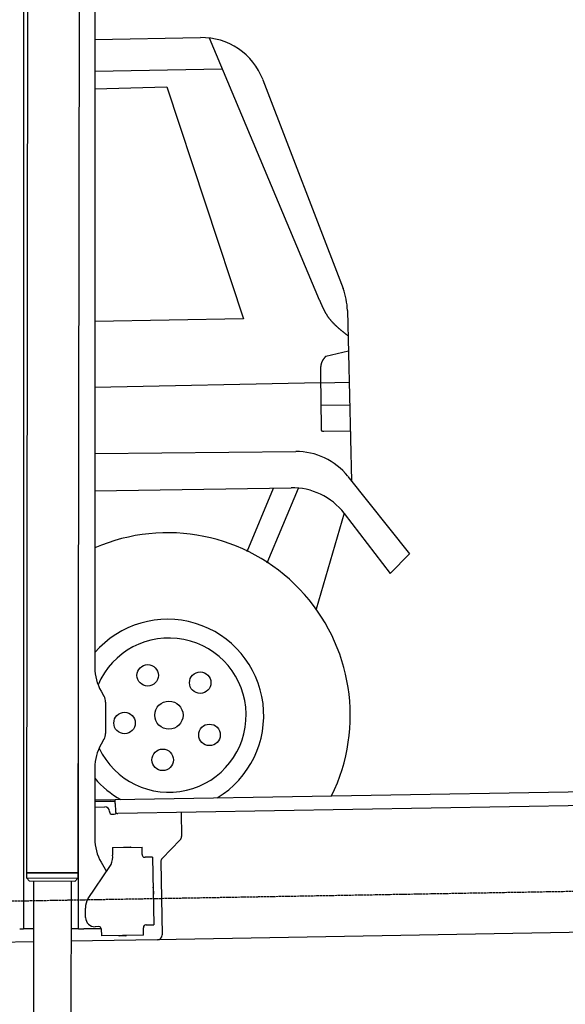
# Model space of a CAD drawing. Extents: x 1073 to 6773, y 5891 to 11716.
# Tile 34 of 45: x 4448 to 5610, y 7912 to 10009. Entities that reach past the tile are written whole.
import ezdxf

# ---------------------------------------------------------------- set-up
doc = ezdxf.new("R2010")
doc.units = 0
doc.linetypes.add('GEN3', pattern=[6.25, 5, -1.25])
doc.layers.get('0').update_dxf_attribs({"linetype": 'CONTINUOUS'})
doc.layers.add('3', color=6, linetype='GEN3')
doc.layers.add('CAR', color=10, linetype='CONTINUOUS')

msp = doc.modelspace()

# ---------------------------------------------------------------- linework, layer by layer
for p, q in [((4574.5, 10306.4), (4571.8, 8191.9)), ((4607.6, 10089.5), (4607.6, 8629.1)), ((4455.6, 10069.5), (4455.6, 8072.5)), ((4464.1, 10072.5), (4461.8, 8192.1)), ((4572.6, 8072.5), (4572.6, 8697)), ((4621, 8579.1), (4627.2, 8568.3)), ((4630.6, 8555.8), (4630.6, 8489.2)), ((4627.2, 8476.7), (4621, 8465.8)), ((4607.6, 8415.8), (4607.6, 8264.5)), ((4651, 8348), (6015.8, 8371.8)), ((4607.6, 8347.3), (4641, 8347.8)), ((4641.1, 8343.8), (4607.6, 8343.3)), ((4607.6, 8332.2), (4628.8, 8332.6)), ((4641, 8347.8), (4651, 8348)), ((4651.1, 8344), (4641.1, 8343.8)), ((4651.2, 8340), (4651, 8348)), ((4651.2, 8340), (4651.5, 8323)), ((6011.4, 8341.8), (4656.6, 8318.1)), ((4639, 8322.8), (4639, 8321.8)), ((4644.1, 8316.9), (4649.1, 8317)), ((4791.5, 8320.5), (4792.4, 8269.6)), ((4645.3, 8245.9), (4708.3, 8247)), ((4645.3, 8245.9), (4645.6, 8229.9)), ((4669.8, 8246.8), (4683.8, 8247.1)), ((4708.6, 8231), (4708.3, 8247)), ((4789.6, 8262.5), (4751.2, 8222.7)), ((4645.7, 8225.7), (4645.6, 8229.9)), ((4708.6, 8231), (4708.6, 8230)), ((4713.7, 8225.1), (4714.7, 8225.1)), ((4730.7, 8225.4), (4714.7, 8225.1)), ((4730.7, 8225.4), (4733.2, 8081.4)), ((4593.6, 8137.1), (4639.7, 8205.5)), ((4621, 8214.5), (4632.4, 8194.7)), ((4748.4, 8215.5), (4751.1, 8059.7)), ((4571.8, 8191.9), (4461.8, 8192.1)), ((4461.8, 8192.1), (4571.8, 8191.9)), ((4461.8, 8192.1), (4461.8, 8181.1)), ((4461.8, 8181.1), (4571.8, 8180.9)), ((4468.8, 8174.1), (4461.8, 8181.1)), ((4564.8, 8173.9), (4571.8, 8180.9)), ((4571.8, 8191.9), (4571.8, 8180.9)), ((4564.8, 8173.9), (4468.8, 8174.1)), ((4477.1, 8174), (4474.2, 6154)), ((4557.1, 8173.9), (4554.2, 6154)), ((4732.3, 8160.4), (4732.6, 8146.4)), ((4455.6, 8097.5), (4455.6, 8072.5)), ((4587.9, 8096.9), (4587.6, 8116.9)), ((4616.3, 8077.4), (4608.3, 8077.2)), ((4711.3, 8076), (4711.3, 8075)), ((4717.2, 8081.1), (4716.2, 8081.1)), ((4717.2, 8081.1), (4733.2, 8081.4)), ((4447.6, 8072.5), (4455.6, 8072.5)), ((4463.6, 8072.5), (4455.6, 8072.5)), ((4476.6, 8072.5), (4463.6, 8072.5)), ((4572.6, 8072.5), (4556.6, 8072.5)), ((4572.6, 8072.5), (4584.6, 8072.5)), ((4621.4, 8072.5), (4584.6, 8072.5)), ((4621.4, 8072.5), (4621.6, 8057.5)), ((4711.6, 8059), (4621.6, 8057.5)), ((4673.6, 8057.9), (4659.6, 8057.6)), ((4711.6, 8059), (4711.3, 8075)), ((5936.1, 8070.4), (4741.3, 8049.5)), ((4476.5, 8044.9), (4146.4, 8039.2)), ((4741.3, 8049.5), (4556.6, 8046.3))]:
    msp.add_line(p, q)
msp.add_polyline3d([(4621.4, 8072.4, 0), (4621.4, 8072.5, 0), (4621.4, 8072.5, 0), (4621.4, 8072.5, 0), (4621.4, 8072.5, 0), (4621.4, 8072.5, 0), (4621.4, 8072.5, 0), (4621.4, 8072.5, 0), (4621.4, 8072.5, 0), (4621.4, 8072.5, 0), (4621.4, 8072.5, 0), (4621.4, 8072.5, 0), (4621.4, 8072.5, 0), (4621.4, 8072.6, 0), (4621.4, 8072.6, 0), (4621.4, 8072.6, 0), (4621.4, 8072.6, 0), (4621.4, 8072.6, 0), (4621.4, 8072.6, 0), (4621.4, 8072.6, 0), (4621.4, 8072.6, 0), (4621.4, 8072.6, 0), (4621.4, 8072.6, 0), (4621.4, 8072.6, 0), (4621.4, 8072.6, 0), (4621.4, 8072.6, 0), (4621.3, 8072.6, 0), (4621.3, 8072.7, 0), (4621.3, 8072.7, 0), (4621.3, 8072.7, 0), (4621.3, 8072.7, 0), (4621.3, 8072.7, 0), (4621.3, 8072.7, 0), (4621.3, 8072.7, 0), (4621.3, 8072.7, 0), (4621.3, 8072.7, 0), (4621.3, 8072.7, 0), (4621.3, 8072.7, 0), (4621.3, 8072.8, 0), (4621.3, 8072.8, 0), (4621.3, 8072.8, 0), (4621.3, 8072.8, 0), (4621.3, 8072.8, 0), (4621.3, 8072.8, 0), (4621.3, 8072.8, 0), (4621.3, 8072.8, 0), (4621.3, 8072.8, 0), (4621.3, 8072.8, 0), (4621.3, 8072.8, 0), (4621.3, 8072.8, 0), (4621.3, 8072.8, 0), (4621.3, 8072.9, 0), (4621.3, 8072.9, 0), (4621.3, 8072.9, 0), (4621.3, 8072.9, 0), (4621.3, 8072.9, 0), (4621.3, 8072.9, 0), (4621.3, 8072.9, 0), (4621.3, 8072.9, 0), (4621.3, 8072.9, 0), (4621.3, 8072.9, 0), (4621.3, 8072.9, 0), (4621.3, 8072.9, 0), (4621.3, 8072.9, 0), (4621.3, 8072.9, 0), (4621.3, 8073, 0), (4621.3, 8073, 0), (4621.3, 8073, 0), (4621.3, 8073, 0), (4621.3, 8073, 0), (4621.3, 8073, 0), (4621.3, 8073, 0), (4621.3, 8073, 0), (4621.3, 8073, 0), (4621.3, 8073, 0), (4621.3, 8073, 0), (4621.3, 8073.1, 0), (4621.3, 8073.1, 0), (4621.3, 8073.1, 0), (4621.3, 8073.1, 0), (4621.3, 8073.1, 0), (4621.3, 8073.1, 0), (4621.3, 8073.1, 0), (4621.3, 8073.1, 0), (4621.3, 8073.1, 0), (4621.3, 8073.1, 0), (4621.3, 8073.1, 0), (4621.3, 8073.1, 0), (4621.3, 8073.1, 0), (4621.3, 8073.1, 0), (4621.3, 8073.2, 0), (4621.3, 8073.2, 0), (4621.3, 8073.2, 0), (4621.3, 8073.2, 0), (4621.3, 8073.2, 0), (4621.3, 8073.2, 0), (4621.3, 8073.2, 0), (4621.3, 8073.2, 0), (4621.3, 8073.2, 0), (4621.3, 8073.2, 0), (4621.3, 8073.2, 0), (4621.3, 8073.2, 0), (4621.3, 8073.2, 0), (4621.3, 8073.3, 0), (4621.3, 8073.3, 0), (4621.3, 8073.3, 0), (4621.3, 8073.3, 0), (4621.3, 8073.3, 0), (4621.3, 8073.3, 0), (4621.3, 8073.3, 0), (4621.3, 8073.3, 0), (4621.3, 8073.3, 0), (4621.3, 8073.3, 0), (4621.3, 8073.3, 0), (4621.3, 8073.4, 0), (4621.2, 8073.4, 0), (4621.2, 8073.4, 0), (4621.2, 8073.4, 0), (4621.2, 8073.4, 0), (4621.2, 8073.4, 0), (4621.2, 8073.4, 0), (4621.2, 8073.4, 0), (4621.2, 8073.4, 0), (4621.2, 8073.4, 0), (4621.2, 8073.4, 0), (4621.2, 8073.4, 0), (4621.2, 8073.4, 0), (4621.2, 8073.4, 0)])
for centre, radius, start, end in [((4571.6, 8673.5), 2, 60, 61.1039), ((4571.6, 8651.5), 2, 297.616, 300), ((4707.6, 8629.1), 100, 180, 210), ((4605.6, 8555.8), 25, 0, 30), ((4605.6, 8489.2), 25, 330, 0), ((4707.6, 8415.8), 100, 150, 180), ((4629, 8322.6), 10, 1, 91), ((4644, 8321.9), 5, 181, 271), ((4649, 8322), 5, 271, 327.7633), ((4656.5, 8323.1), 5, 181, 271), ((4707.6, 8264.5), 100, 180, 210), ((4782.4, 8269.4), 10, 316, 1), ((4669.8, 8245.8), 1, 91, 151), ((4683.8, 8246.1), 1, 31, 91), ((4571.6, 8223.5), 2, 60, 82.1586), ((4610.7, 8225), 35, 326, 1), ((4713.6, 8230.1), 5, 181, 271), ((4758.4, 8215.7), 10, 136, 181), ((4571.6, 8201.5), 2, 276.6849, 300), ((4731.3, 8160.4), 1, 1, 61), ((4731.6, 8146.4), 1, 301, 1), ((4622.6, 8117.5), 35, 146, 181), ((4607.9, 8097.2), 20, 181, 271), ((4616.4, 8072.4), 5, 12.537, 91), ((4716.3, 8076.1), 5, 91, 181), ((4659.6, 8058.6), 1, 211, 271), ((4673.6, 8058.9), 1, 271, 331), ((4741.1, 8059.5), 10, 271, 1)]:
    msp.add_arc(centre, radius, start, end)
at = {"layer": '3'}
msp.add_line((1175.3, 8075.3), (6230.4, 8163.5), dxfattribs=at)
at = {"layer": 'CAR'}
for p, q in [((4607.6, 9967.4), (4832.8, 9971.4)), ((4851.1, 9970.5), (5086, 9412.9)), ((4607.6, 9900), (4878.8, 9904.6)), ((4966, 9881.6), (5136.6, 9436.8)), ((4607.6, 9862), (4761.1, 9866.2)), ((4761.1, 9866.2), (4924.8, 9372.3)), ((5145.8, 9390.1), (5154.8, 9026.7)), ((4924.8, 9372.3), (4607.6, 9366.7)), ((5148, 9303.4), (5099.6, 9292.1)), ((5088.3, 9252), (5090, 9139.7)), ((5088.5, 9235.7), (4607.6, 9225.6)), ((5088.5, 9235.7), (5149.6, 9237)), ((5089.2, 9188.2), (5150.8, 9189.3)), ((5095.3, 9133.2), (5152.1, 9133.7)), ((4607.6, 9085), (5035.7, 9089.6)), ((5146.8, 9036.2), (5278, 8871.4)), ((4607.6, 9005.6), (5025.8, 9012.3)), ((4932.4, 8876.9), (4988.7, 9011.7)), ((4975.2, 8852.5), (5041.6, 9011.7)), ((5138.9, 8957.9), (5079.3, 8753.6)), ((5138.9, 8957.3), (5237.3, 8829.9)), ((5237.3, 8829.9), (5278, 8871.4))]:
    msp.add_line(p, q, dxfattribs=at)
for points in [[(5086, 9412.9, 0), (5086.3, 9412.3, 0), (5086.5, 9411.7, 0), (5086.8, 9411.1, 0), (5087, 9410.6, 0), (5087.3, 9410, 0), (5087.5, 9409.4, 0), (5087.8, 9408.8, 0), (5088, 9408.2, 0), (5088.3, 9407.6, 0), (5088.5, 9407.1, 0), (5088.8, 9406.5, 0), (5089, 9405.9, 0), (5089.3, 9405.3, 0), (5089.5, 9404.7, 0), (5089.8, 9404.1, 0), (5090, 9403.6, 0), (5090.3, 9403, 0), (5090.5, 9402.4, 0), (5090.8, 9401.8, 0), (5091.1, 9401.3, 0), (5091.3, 9400.7, 0), (5091.6, 9400.1, 0), (5091.8, 9399.5, 0), (5092.1, 9399, 0), (5092.3, 9398.4, 0), (5092.6, 9397.8, 0), (5092.9, 9397.2, 0), (5093.1, 9396.7, 0), (5093.4, 9396.1, 0), (5093.7, 9395.5, 0), (5093.9, 9395, 0), (5094.2, 9394.4, 0), (5094.5, 9393.8, 0), (5094.8, 9393.3, 0), (5095, 9392.7, 0), (5095.3, 9392.2, 0), (5095.6, 9391.6, 0), (5095.9, 9391, 0), (5096.2, 9390.5, 0), (5096.5, 9389.9, 0), (5096.7, 9389.4, 0), (5097, 9388.8, 0), (5097.3, 9388.3, 0), (5097.6, 9387.7, 0), (5097.9, 9387.2, 0), (5098.2, 9386.6, 0), (5098.5, 9386.1, 0), (5098.8, 9385.5, 0), (5099.1, 9385, 0), (5099.4, 9384.5, 0), (5099.8, 9383.9, 0), (5100.1, 9383.4, 0), (5100.4, 9382.9, 0), (5100.7, 9382.3, 0), (5101, 9381.8, 0), (5101.4, 9381.3, 0), (5101.7, 9380.8, 0), (5102, 9380.2, 0), (5102.3, 9379.7, 0), (5102.7, 9379.2, 0), (5103, 9378.7, 0), (5103.4, 9378.2, 0), (5103.7, 9377.7, 0), (5104.1, 9377.2, 0), (5104.4, 9376.6, 0), (5104.8, 9376.1, 0), (5105.1, 9375.6, 0), (5105.5, 9375.1, 0), (5105.9, 9374.6, 0), (5106.2, 9374.2, 0), (5106.6, 9373.7, 0), (5107, 9373.2, 0), (5107.3, 9372.7, 0), (5107.7, 9372.2, 0), (5108.1, 9371.7, 0), (5108.5, 9371.2, 0), (5108.9, 9370.8, 0), (5109.3, 9370.3, 0), (5109.7, 9369.8, 0), (5110.1, 9369.3, 0), (5110.5, 9368.9, 0), (5110.9, 9368.4, 0), (5111.3, 9367.9, 0), (5111.7, 9367.5, 0), (5112.1, 9367, 0), (5112.5, 9366.5, 0), (5112.9, 9366.1, 0), (5113.3, 9365.6, 0), (5113.8, 9365.2, 0), (5114.2, 9364.7, 0), (5114.6, 9364.3, 0), (5115, 9363.8, 0), (5115.4, 9363.4, 0), (5115.9, 9362.9, 0), (5116.3, 9362.5, 0), (5116.8, 9362, 0), (5117.2, 9361.6, 0), (5117.6, 9361.2, 0), (5118.1, 9360.7, 0), (5118.5, 9360.3, 0), (5119, 9359.9, 0), (5119.4, 9359.4, 0), (5119.9, 9359, 0), (5120.3, 9358.5, 0), (5120.8, 9358.1, 0), (5121.2, 9357.7, 0), (5121.7, 9357.3, 0), (5122.1, 9356.8, 0), (5122.6, 9356.4, 0), (5123.1, 9356, 0), (5123.5, 9355.6, 0), (5124, 9355.1, 0), (5124.5, 9354.7, 0), (5124.9, 9354.3, 0), (5125.4, 9353.9, 0), (5125.9, 9353.5, 0), (5126.4, 9353.1, 0), (5126.8, 9352.6, 0), (5127.3, 9352.2, 0), (5127.8, 9351.8, 0), (5128.3, 9351.4, 0), (5128.8, 9351, 0), (5129.2, 9350.6, 0), (5129.7, 9350.2, 0), (5130.2, 9349.8, 0), (5130.7, 9349.4, 0), (5131.2, 9349, 0), (5131.7, 9348.6, 0), (5132.2, 9348.2, 0), (5132.6, 9347.8, 0), (5133.1, 9347.4, 0), (5133.6, 9347, 0), (5134.1, 9346.5, 0), (5134.6, 9346.1, 0), (5135.1, 9345.8, 0), (5135.6, 9345.4, 0), (5136.1, 9345, 0), (5136.6, 9344.6, 0), (5137.1, 9344.2, 0), (5137.6, 9343.8, 0), (5138.1, 9343.4, 0), (5138.6, 9343, 0), (5139.1, 9342.6, 0), (5139.6, 9342.2, 0), (5140.1, 9341.8, 0), (5140.6, 9341.4, 0), (5141.1, 9341, 0), (5141.6, 9340.6, 0), (5142.1, 9340.2, 0), (5142.6, 9339.8, 0), (5143.1, 9339.4, 0), (5143.6, 9339, 0), (5144.1, 9338.6, 0), (5144.6, 9338.2, 0), (5145.1, 9337.9, 0), (5145.6, 9337.5, 0), (5146.1, 9337.1, 0), (5146.7, 9336.7, 0), (5147.2, 9336.3, 0)], [(5099.6, 9292.1, 0), (5099.4, 9291.9, 0), (5099.3, 9291.7, 0), (5099.1, 9291.5, 0), (5098.9, 9291.3, 0), (5098.7, 9291.1, 0), (5098.5, 9290.9, 0), (5098.4, 9290.6, 0), (5098.2, 9290.5, 0), (5098, 9290.2, 0), (5097.8, 9290, 0), (5097.6, 9289.8, 0), (5097.4, 9289.6, 0), (5097.3, 9289.4, 0), (5097.1, 9289.2, 0), (5096.9, 9289, 0), (5096.8, 9288.8, 0), (5096.6, 9288.6, 0), (5096.4, 9288.4, 0), (5096.2, 9288.2, 0), (5096.1, 9288, 0), (5095.9, 9287.8, 0), (5095.7, 9287.6, 0), (5095.6, 9287.4, 0), (5095.4, 9287.1, 0), (5095.2, 9286.9, 0), (5095.1, 9286.7, 0), (5094.9, 9286.5, 0), (5094.8, 9286.3, 0), (5094.6, 9286.1, 0), (5094.4, 9285.9, 0), (5094.3, 9285.6, 0), (5094.1, 9285.4, 0), (5094, 9285.2, 0), (5093.8, 9285, 0), (5093.7, 9284.8, 0), (5093.6, 9284.6, 0), (5093.4, 9284.3, 0), (5093.3, 9284.1, 0), (5093.1, 9283.9, 0), (5093, 9283.7, 0), (5092.9, 9283.4, 0), (5092.8, 9283.2, 0), (5092.6, 9283, 0), (5092.5, 9282.8, 0), (5092.4, 9282.5, 0), (5092.3, 9282.3, 0), (5092.1, 9282.1, 0), (5092, 9281.8, 0), (5091.9, 9281.6, 0), (5091.8, 9281.4, 0), (5091.7, 9281.1, 0), (5091.6, 9280.9, 0), (5091.5, 9280.6, 0), (5091.4, 9280.4, 0), (5091.3, 9280.2, 0), (5091.2, 9279.9, 0), (5091.1, 9279.7, 0), (5091, 9279.5, 0), (5090.9, 9279.2, 0), (5090.8, 9279, 0), (5090.7, 9278.7, 0), (5090.6, 9278.5, 0), (5090.6, 9278.2, 0), (5090.5, 9278, 0), (5090.4, 9277.7, 0), (5090.3, 9277.5, 0), (5090.2, 9277.2, 0), (5090.2, 9277, 0), (5090.1, 9276.7, 0), (5090, 9276.5, 0), (5089.9, 9276.2, 0), (5089.9, 9276, 0), (5089.8, 9275.7, 0), (5089.8, 9275.5, 0), (5089.7, 9275.2, 0), (5089.6, 9275, 0), (5089.6, 9274.7, 0), (5089.5, 9274.4, 0), (5089.4, 9274.2, 0), (5089.4, 9273.9, 0), (5089.4, 9273.7, 0), (5089.3, 9273.4, 0), (5089.2, 9273.1, 0), (5089.2, 9272.9, 0), (5089.1, 9272.6, 0), (5089.1, 9272.4, 0), (5089.1, 9272.1, 0), (5089, 9271.8, 0), (5089, 9271.6, 0), (5088.9, 9271.3, 0), (5088.9, 9271, 0), (5088.9, 9270.8, 0), (5088.8, 9270.5, 0), (5088.8, 9270.2, 0), (5088.8, 9270, 0), (5088.7, 9269.7, 0), (5088.7, 9269.4, 0), (5088.6, 9269.1, 0), (5088.6, 9268.9, 0), (5088.6, 9268.6, 0), (5088.6, 9268.3, 0), (5088.5, 9268.1, 0), (5088.5, 9267.8, 0), (5088.5, 9267.5, 0), (5088.5, 9267.2, 0), (5088.4, 9267, 0), (5088.4, 9266.7, 0), (5088.4, 9266.4, 0), (5088.4, 9266.1, 0), (5088.4, 9265.9, 0), (5088.4, 9265.6, 0), (5088.3, 9265.3, 0), (5088.3, 9265, 0), (5088.3, 9264.8, 0), (5088.3, 9264.5, 0), (5088.3, 9264.2, 0), (5088.3, 9263.9, 0), (5088.3, 9263.6, 0), (5088.2, 9263.4, 0), (5088.2, 9263.1, 0), (5088.2, 9262.8, 0), (5088.2, 9262.5, 0), (5088.2, 9262.2, 0), (5088.2, 9262, 0), (5088.2, 9261.7, 0), (5088.2, 9261.4, 0), (5088.2, 9261.1, 0), (5088.2, 9260.8, 0), (5088.2, 9260.6, 0), (5088.2, 9260.3, 0), (5088.2, 9260, 0), (5088.2, 9259.7, 0), (5088.2, 9259.4, 0), (5088.2, 9259.1, 0), (5088.2, 9258.9, 0), (5088.2, 9258.6, 0), (5088.2, 9258.3, 0), (5088.2, 9258, 0), (5088.2, 9257.7, 0), (5088.2, 9257.4, 0), (5088.2, 9257.2, 0), (5088.2, 9256.9, 0), (5088.2, 9256.6, 0), (5088.2, 9256.3, 0), (5088.2, 9256, 0), (5088.2, 9255.7, 0), (5088.2, 9255.4, 0), (5088.2, 9255.2, 0), (5088.2, 9254.9, 0), (5088.2, 9254.6, 0), (5088.2, 9254.3, 0), (5088.2, 9254, 0), (5088.3, 9253.7, 0), (5088.3, 9253.4, 0), (5088.3, 9253.2, 0), (5088.3, 9252.9, 0), (5088.3, 9252.6, 0), (5088.3, 9252.3, 0), (5088.3, 9252, 0)], [(5090, 9139.6, 0), (5090, 9139.6, 0), (5090, 9139.5, 0), (5090, 9139.4, 0), (5090, 9139.3, 0), (5090, 9139.2, 0), (5090, 9139.2, 0), (5090, 9139.1, 0), (5090, 9139, 0), (5090, 9138.9, 0), (5090, 9138.9, 0), (5090, 9138.8, 0), (5090, 9138.7, 0), (5090, 9138.6, 0), (5089.9, 9138.5, 0), (5089.9, 9138.5, 0), (5089.9, 9138.4, 0), (5089.9, 9138.3, 0), (5089.9, 9138.2, 0), (5089.9, 9138.1, 0), (5089.9, 9138.1, 0), (5089.9, 9138, 0), (5089.9, 9137.9, 0), (5089.9, 9137.8, 0), (5089.9, 9137.8, 0), (5089.9, 9137.7, 0), (5089.9, 9137.6, 0), (5089.9, 9137.5, 0), (5089.9, 9137.5, 0), (5089.9, 9137.4, 0), (5089.9, 9137.3, 0), (5089.9, 9137.2, 0), (5089.9, 9137.2, 0), (5089.9, 9137.1, 0), (5089.9, 9137, 0), (5089.9, 9137, 0), (5089.9, 9136.9, 0), (5089.9, 9136.8, 0), (5089.9, 9136.7, 0), (5089.9, 9136.7, 0), (5089.9, 9136.6, 0), (5089.9, 9136.5, 0), (5089.9, 9136.5, 0), (5089.9, 9136.4, 0), (5089.9, 9136.3, 0), (5089.9, 9136.2, 0), (5089.9, 9136.2, 0), (5089.9, 9136.1, 0), (5089.9, 9136, 0), (5089.9, 9136, 0), (5090, 9135.9, 0), (5090, 9135.8, 0), (5090, 9135.8, 0), (5090, 9135.7, 0), (5090, 9135.6, 0), (5090, 9135.6, 0), (5090, 9135.5, 0), (5090, 9135.5, 0), (5090, 9135.4, 0), (5090.1, 9135.4, 0), (5090.1, 9135.3, 0), (5090.1, 9135.2, 0), (5090.1, 9135.2, 0), (5090.1, 9135.1, 0), (5090.1, 9135, 0), (5090.1, 9135, 0), (5090.2, 9134.9, 0), (5090.2, 9134.9, 0), (5090.2, 9134.8, 0), (5090.2, 9134.8, 0), (5090.2, 9134.7, 0), (5090.3, 9134.7, 0), (5090.3, 9134.6, 0), (5090.3, 9134.6, 0), (5090.3, 9134.5, 0), (5090.4, 9134.5, 0), (5090.4, 9134.4, 0), (5090.4, 9134.4, 0), (5090.4, 9134.3, 0), (5090.5, 9134.3, 0), (5090.5, 9134.2, 0), (5090.5, 9134.2, 0), (5090.6, 9134.2, 0), (5090.6, 9134.1, 0), (5090.6, 9134.1, 0), (5090.7, 9134, 0), (5090.7, 9134, 0), (5090.7, 9134, 0), (5090.8, 9133.9, 0), (5090.8, 9133.9, 0), (5090.9, 9133.9, 0), (5090.9, 9133.8, 0), (5090.9, 9133.8, 0), (5091, 9133.8, 0), (5091, 9133.7, 0), (5091.1, 9133.7, 0), (5091.1, 9133.7, 0), (5091.2, 9133.6, 0), (5091.2, 9133.6, 0), (5091.3, 9133.6, 0), (5091.3, 9133.6, 0), (5091.4, 9133.5, 0), (5091.4, 9133.5, 0), (5091.5, 9133.5, 0), (5091.5, 9133.5, 0), (5091.6, 9133.5, 0), (5091.6, 9133.5, 0), (5091.7, 9133.4, 0), (5091.7, 9133.4, 0), (5091.8, 9133.4, 0), (5091.9, 9133.4, 0), (5091.9, 9133.4, 0), (5092, 9133.3, 0), (5092, 9133.3, 0), (5092.1, 9133.3, 0), (5092.1, 9133.3, 0), (5092.2, 9133.3, 0), (5092.3, 9133.3, 0), (5092.3, 9133.3, 0), (5092.4, 9133.3, 0), (5092.5, 9133.2, 0), (5092.5, 9133.2, 0), (5092.6, 9133.2, 0), (5092.6, 9133.2, 0), (5092.7, 9133.2, 0), (5092.8, 9133.2, 0), (5092.9, 9133.2, 0), (5092.9, 9133.2, 0), (5093, 9133.2, 0), (5093.1, 9133.2, 0), (5093.1, 9133.2, 0), (5093.2, 9133.2, 0), (5093.3, 9133.2, 0), (5093.3, 9133.2, 0), (5093.4, 9133.2, 0), (5093.5, 9133.2, 0), (5093.6, 9133.2, 0), (5093.6, 9133.2, 0), (5093.7, 9133.2, 0), (5093.8, 9133.1, 0), (5093.8, 9133.1, 0), (5093.9, 9133.1, 0), (5094, 9133.1, 0), (5094.1, 9133.1, 0), (5094.1, 9133.1, 0), (5094.2, 9133.1, 0), (5094.3, 9133.1, 0), (5094.4, 9133.1, 0), (5094.4, 9133.1, 0), (5094.5, 9133.1, 0), (5094.6, 9133.2, 0), (5094.7, 9133.2, 0), (5094.7, 9133.2, 0), (5094.8, 9133.2, 0), (5094.9, 9133.2, 0), (5095, 9133.2, 0), (5095, 9133.2, 0), (5095.1, 9133.2, 0), (5095.2, 9133.2, 0), (5095.3, 9133.2, 0)]]:
    msp.add_polyline3d(points, dxfattribs=at)
for centre, radius in [((4720.4, 8612.7), 22.9), ((4832.2, 8597.1), 22.9), ((4765.6, 8527.9), 30), ((4671, 8511.1), 22.9), ((4852, 8485.9), 22.9), ((4752.3, 8432.7), 22.9)]:
    msp.add_circle(centre, radius, dxfattribs=at)
for centre, radius, start, end in [((4835.3, 9831.4), 140, 20.9887, 91.021), ((5005.9, 9386.6), 140, 1.4062, 20.9887), ((5037.2, 8949.6), 140, 38.5358, 90.6179), ((5028.1, 8872.4), 140, 37.6876, 90.9276), ((4762.7, 8527.3), 389.2, 333.9019, 113.4935), ((4762.7, 8527.3), 204.9, 301.0689, 139.2333), ((4765.6, 8527.9), 164.4, 205.2114, 156.8129), ((4762.7, 8527.3), 204.9, 220.7667, 240.9311)]:
    msp.add_arc(centre, radius, start, end, dxfattribs=at)

doc.saveas('drawing.dxf')
